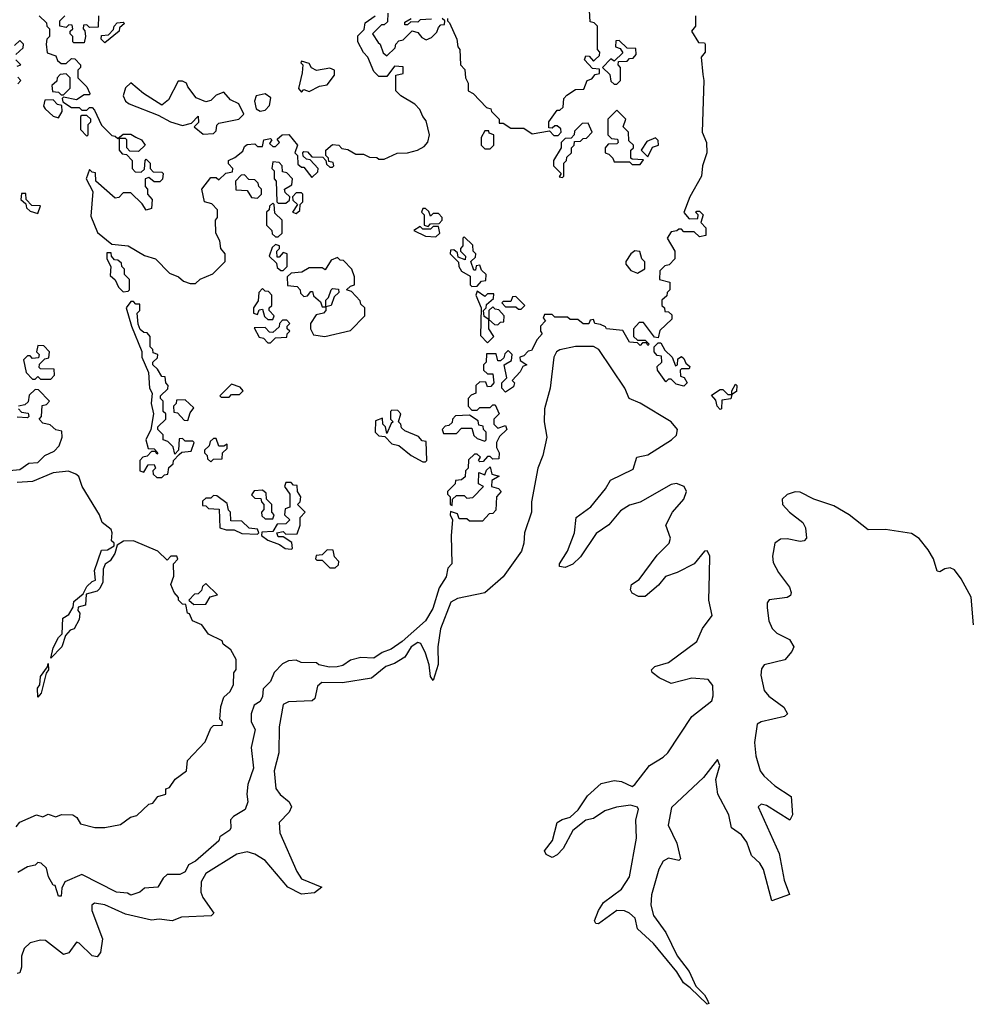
# Model space of a CAD drawing. Extents: x 2528705 to 2678277, y 911730 to 1023331.
# Tile 189 of 241: x 2637615 to 2641305, y 934272 to 938080. Entities that reach past the tile are written whole.
import ezdxf

# ---------------------------------------------------------------- set-up
doc = ezdxf.new("R2010")
doc.units = 0

msp = doc.modelspace()

# ---------------------------------------------------------------- linework, layer by layer
at = {"layer": '0CON20XD'}
for points in [[(2637690, 938095), (2637718.3, 938068.3), (2637720, 938055), (2637730, 938045), (2637730, 938015), (2637720, 938005), (2637717.5, 937985), (2637721.7, 937951.7), (2637755, 937940), (2637761.7, 937921.7), (2637775, 937910), (2637795, 937910), (2637815, 937930), (2637828.3, 937928.3), (2637850, 937905), (2637850, 937895), (2637840, 937885), (2637840, 937855), (2637875, 937820), (2637886.7, 937795), (2637885, 937790), (2637865, 937790), (2637835, 937770), (2637785, 937780), (2637780, 937775), (2637781.7, 937761.7), (2637815, 937740), (2637845, 937740), (2637855, 937730), (2637875, 937730), (2637885, 937740), (2637895, 937740), (2637905, 937730), (2637931.7, 937671.7), (2637971.7, 937631.7), (2637985, 937630), (2637995, 937620), (2638015, 937637.5), (2638045, 937636.7), (2638065, 937626.2), (2638086.7, 937615), (2638100, 937595), (2638075, 937570), (2638041.7, 937571.7), (2638030, 937585), (2638030, 937615), (2638025, 937620), (2638000, 937620), (2638000, 937575), (2638011.7, 937561.7), (2638028.3, 937558.3), (2638050, 937535), (2638050, 937505), (2638061.7, 937491.7), (2638085, 937490), (2638098.3, 937501.7), (2638100, 937535), (2638105, 937540), (2638120, 937525), (2638120, 937505), (2638131.7, 937491.7), (2638165, 937490), (2638170, 937485), (2638167, 937463), (2638157, 937453), (2638135, 937452.5), (2638115, 937470), (2638100, 937465), (2638100, 937435), (2638110, 937425), (2638110, 937405), (2638127.5, 937385), (2638125, 937350), (2638103.9, 937343.9), (2638088.3, 937368.3), (2638045, 937410), (2638015, 937410), (2637998.3, 937391.7), (2637985, 937390), (2637910, 937455), (2637908.3, 937488.3), (2637895, 937490), (2637885, 937500), (2637872.5, 937465), (2637897.5, 937415), (2637890.3, 937320.3), (2637916.4, 937256.4), (2637971.7, 937211.7), (2638035, 937206), (2638097.5, 937167.5), (2638140, 937155), (2638195, 937100), (2638230, 937085), (2638248.3, 937068.3), (2638275, 937060), (2638295, 937060), (2638313.9, 937076.1), (2638362.5, 937097.5), (2638410, 937145), (2638410, 937175), (2638393.3, 937195), (2638390, 937225), (2638373.8, 937255), (2638372.5, 937305), (2638380, 937315), (2638380, 937345), (2638358.3, 937368.3), (2638330, 937375), (2638320, 937425), (2638355, 937470), (2638375, 937470), (2638385, 937460), (2638413, 937487), (2638438.3, 937491.7), (2638440, 937505), (2638423, 937523), (2638422.5, 937535), (2638447.5, 937547.5), (2638478.3, 937571.7), (2638485, 937590), (2638495, 937597.5), (2638525, 937600), (2638535, 937590), (2638555, 937590), (2638560, 937615), (2638585, 937620), (2638590, 937615), (2638581.7, 937601.7), (2638595, 937590), (2638605, 937590), (2638620, 937605), (2638611.7, 937618.3), (2638630, 937635), (2638656.1, 937636.1), (2638690, 937595), (2638680, 937565), (2638690, 937555), (2638691.7, 937521.7), (2638705, 937510), (2638715, 937510), (2638745, 937470), (2638768.3, 937491.7), (2638770, 937505), (2638738.3, 937538.3), (2638725, 937540), (2638711.7, 937551.7), (2638710, 937565), (2638715, 937570), (2638728.3, 937568.3), (2638745, 937550), (2638788.3, 937548.3), (2638800, 937535), (2638801.7, 937521.7), (2638815, 937510), (2638825, 937510), (2638830, 937515), (2638828.3, 937528.3), (2638811.7, 937531.7), (2638810, 937545), (2638800, 937555), (2638800, 937575), (2638825, 937597.5), (2638850, 937595), (2638861.7, 937581.7), (2638885, 937577.5), (2638915, 937560), (2638945, 937560), (2638968.3, 937548.3), (2638997, 937547), (2639005, 937540), (2639025, 937540), (2639075, 937564.2), (2639115, 937565.6), (2639154.2, 937575.8), (2639180, 937590), (2639193.6, 937606.4), (2639200, 937635), (2639188.3, 937688.3), (2639174.3, 937705), (2639163.3, 937733.3), (2639143.6, 937753.6), (2639090, 937785), (2639070, 937805), (2639070, 937865), (2639098.3, 937871.7), (2639098.3, 937898.3), (2639065, 937900), (2639035, 937860), (2639005, 937860), (2638985, 937880), (2638962.5, 937935), (2638945, 937953.3), (2638923.8, 937995), (2638923, 938017), (2638948.3, 938041.7), (2638951.7, 938068.3), (2638990, 938095)], [(2637920, 938095), (2637918.3, 938051.7), (2637885, 938050), (2637875, 938060), (2637861.7, 938058.3), (2637860, 938045), (2637867.5, 938037.5), (2637870, 938015), (2637865, 937990), (2637825, 937990), (2637820, 937995), (2637820, 938015), (2637810, 938025), (2637810, 938035), (2637820, 938045), (2637818.3, 938058.3), (2637805, 938060), (2637795, 938050), (2637770, 938055), (2637770, 938075), (2637790, 938095)], [(2639040, 938105), (2639038.3, 938071.7), (2639025, 938060), (2639015, 938060), (2638980, 938025), (2639001.7, 937991.7), (2639010, 937985), (2639021.7, 937951.7), (2639035, 937940), (2639068.3, 937971.7), (2639070, 937985), (2639081.7, 937998.3), (2639098.3, 938001.7), (2639133, 938037), (2639155, 938030), (2639170.7, 938010.7), (2639187.5, 938002.5), (2639208.3, 938011.7), (2639228.3, 938031.7), (2639235, 938050), (2639245, 938060), (2639258.3, 938061.7), (2639260, 938075), (2639250, 938085)], [(2639270, 938085), (2639270, 938075), (2639278.3, 938068.3), (2639306.7, 938005), (2639310, 937975), (2639317.5, 937965), (2639320, 937905), (2639337, 937887), (2639340, 937855), (2639350, 937835), (2639350, 937805), (2639370, 937795), (2639420.7, 937740.7), (2639437.5, 937735), (2639440, 937725), (2639470, 937695), (2639470, 937680), (2639485, 937680), (2639515, 937660), (2639565, 937660), (2639598.3, 937638.3), (2639665, 937650), (2639681.7, 937631.7), (2639698.3, 937631.7), (2639710, 937645), (2639708.3, 937658.3), (2639695, 937670), (2639685, 937670), (2639675, 937660), (2639661.7, 937661.7), (2639662.5, 937685), (2639695, 937730), (2639705, 937730), (2639718.3, 937741.7), (2639720, 937775), (2639731.7, 937788.3), (2639765, 937810), (2639798.3, 937811.7), (2639810, 937845), (2639828.3, 937851.7), (2639841.7, 937868.3), (2639858.3, 937871.7), (2639858.3, 937888.3), (2639831.7, 937891.7), (2639800, 937925), (2639805, 937940), (2639818.3, 937938.3), (2639835, 937920), (2639840, 937925), (2639858.3, 937941.7), (2639860, 937955), (2639850, 937965), (2639850, 938055), (2639838.3, 938068.3), (2639821.7, 938071.7), (2639820, 938115)], [(2640230, 938095), (2640230, 938055), (2640214, 938035), (2640241.7, 937991.7), (2640265, 937990), (2640266.7, 937985), (2640266.7, 937955), (2640251.2, 937935), (2640257.9, 937867.9), (2640261.8, 937845), (2640255.8, 937645), (2640272.1, 937605), (2640273.6, 937565), (2640257.1, 937515), (2640252.5, 937475), (2640207.8, 937395), (2640184.2, 937334.2), (2640205, 937310), (2640238.3, 937311.7), (2640240, 937325), (2640230, 937335), (2640235, 937340), (2640245, 937340), (2640260, 937325), (2640250, 937295), (2640270, 937275), (2640270, 937245), (2640245, 937240), (2640225, 937260), (2640185, 937260), (2640175, 937270), (2640165, 937270), (2640157, 937263), (2640135, 937260), (2640120, 937235), (2640150, 937185), (2640150, 937155), (2640128.3, 937131.7), (2640111.7, 937128.3), (2640091.7, 937108.3), (2640090, 937075), (2640130, 937065), (2640130, 937035), (2640120, 937025), (2640118.3, 937011.7), (2640100, 936995), (2640100, 936975), (2640110, 936965), (2640111.7, 936951.7), (2640125, 936950), (2640138.3, 936938.3), (2640138.3, 936921.7), (2640091.7, 936878.3), (2640085, 936850), (2640071.7, 936851.7), (2640028.3, 936908.3), (2640011.7, 936908.3), (2639990, 936885), (2639990, 936855), (2640005, 936840), (2640035, 936840), (2640050, 936825), (2640045, 936820), (2640040, 936830), (2640025, 936830), (2640015, 936820), (2640005, 936830), (2639975, 936833.3), (2639948.3, 936878.3), (2639885, 936884.2), (2639881.7, 936891.7), (2639861.7, 936901.7), (2639840, 936905), (2639835, 936920), (2639821.7, 936918.3), (2639816.7, 936903.3), (2639795, 936903.3), (2639775, 936920), (2639745, 936920), (2639735, 936930), (2639685, 936930), (2639675, 936940), (2639645, 936940), (2639640, 936925), (2639650, 936915), (2639630, 936895), (2639630, 936875), (2639636.7, 936865), (2639617, 936843), (2639595, 936800), (2639581.7, 936798.3), (2639565, 936780), (2639550, 936775), (2639551.7, 936761.7), (2639576.7, 936745), (2639561.7, 936738.3), (2639551.7, 936718.3)], [(2637945, 937990), (2637930, 938005), (2637931.7, 938018.3), (2637958.3, 938021.7), (2637978.3, 938041.7), (2637980, 938055), (2637991.7, 938068.3), (2638015, 938070), (2638020, 938065), (2638001.7, 938048.3), (2638000, 938035), (2637945, 937990)], [(2639208.3, 938081.7), (2639165, 938080), (2639155, 938070), (2639128.3, 938071.7), (2639115, 938060), (2639105, 938060), (2639105, 938070), (2639130, 938085)], [(2637600, 937945), (2637628.3, 937971.7), (2637630, 937985), (2637615, 938000), (2637595, 937980)], [(2639925, 937830), (2639940, 937845), (2639940, 937895), (2639930, 937905), (2639931.7, 937918.3), (2639965, 937920), (2639975, 937930), (2639988.3, 937931.7), (2640000, 937945), (2639998.3, 937968.3), (2639965, 937970), (2639935, 938000), (2639921.7, 937998.3), (2639920, 937975), (2639938.3, 937968.3), (2639948.3, 937951.7), (2639915, 937920), (2639901.7, 937928.3), (2639870, 937895), (2639898.3, 937868.3), (2639901.7, 937841.7), (2639915, 937830), (2639925, 937830)], [(2637605, 937900), (2637620, 937905), (2637600, 937925)], [(2638705, 937800), (2638715, 937810), (2638735, 937802.5), (2638775, 937823.3), (2638805, 937827.5), (2638832.5, 937865), (2638832.5, 937885), (2638815, 937892.5), (2638763.9, 937883.9), (2638743.6, 937893.6), (2638735, 937910), (2638705, 937920), (2638703, 937913), (2638710, 937905), (2638707.5, 937875), (2638693.3, 937813.3), (2638705, 937800)], [(2637785, 937790), (2637810, 937815), (2637810, 937855), (2637795, 937870), (2637771.7, 937868.3), (2637760, 937855), (2637758.3, 937841.7), (2637740, 937825), (2637741.7, 937801.7), (2637765, 937800), (2637775, 937790), (2637785, 937790)], [(2637608.3, 937831.7), (2637620, 937845), (2637608.3, 937858.3)], [(2638325, 937637.5), (2638365, 937640), (2638375, 937650), (2638377.5, 937672.5), (2638385, 937680), (2638462.5, 937695), (2638482.5, 937715), (2638462.5, 937755), (2638430, 937770), (2638405, 937800), (2638375, 937787.5), (2638355, 937767.5), (2638335, 937762.5), (2638298.3, 937778.3), (2638265, 937820), (2638260, 937835), (2638245, 937842.5), (2638228.3, 937841.7), (2638190.5, 937769.5), (2638165, 937750), (2638094.4, 937794.4), (2638045, 937836.2), (2638025, 937816), (2638015.5, 937785), (2638024.5, 937765), (2638039.2, 937755), (2638150.9, 937710.9), (2638198.8, 937685), (2638245, 937671.4), (2638280, 937680), (2638305, 937707.5), (2638307, 937683), (2638290, 937665), (2638325, 937637.5)], [(2638545, 937726.2), (2638565, 937730), (2638581.7, 937748.3), (2638587.3, 937777.3), (2638565, 937793.3), (2638530, 937785), (2638523.3, 937765), (2638530, 937735), (2638545, 937726.2)], [(2637765, 937700), (2637780, 937725), (2637778.3, 937748.3), (2637761.7, 937751.7), (2637745, 937770), (2637711.7, 937768.3), (2637707.5, 937745), (2637713.8, 937735), (2637745, 937707.5), (2637765, 937700)], [(2640015, 937520), (2640028.3, 937538.3), (2639985, 937540), (2639980, 937545), (2639980, 937575), (2639990, 937585), (2639990, 937595), (2639971.7, 937611.7), (2639970, 937645), (2639950, 937665), (2639960, 937695), (2639925, 937730), (2639890, 937695), (2639890, 937635), (2639905, 937620), (2639928.3, 937618.3), (2639930, 937605), (2639925, 937600), (2639891.7, 937598.3), (2639880, 937585), (2639880, 937565), (2639895, 937560), (2639910, 937545), (2639915, 937530), (2639975, 937530), (2639985, 937520), (2640015, 937520)], [(2637875, 937630), (2637880, 937635), (2637880, 937675), (2637890, 937685), (2637890, 937695), (2637875, 937710), (2637855, 937710), (2637850, 937705), (2637850, 937655), (2637875, 937630)], [(2639715, 937470), (2639720, 937475), (2639720, 937525), (2639730, 937535), (2639731.7, 937548.3), (2639750, 937565), (2639750, 937585), (2639760, 937595), (2639761.7, 937608.3), (2639785, 937610), (2639795, 937620), (2639808.3, 937621.7), (2639830, 937645), (2639815, 937680), (2639791.7, 937678.3), (2639761.7, 937648.3), (2639760, 937635), (2639748.3, 937621.7), (2639725, 937620), (2639710, 937605), (2639710, 937585), (2639680, 937535), (2639680, 937515), (2639710, 937485), (2639701.7, 937471.7), (2639715, 937470)], [(2639435, 937580), (2639450, 937595), (2639450, 937635), (2639431.7, 937641.7), (2639430, 937650), (2639415, 937650), (2639400, 937625), (2639400, 937595), (2639415, 937580), (2639435, 937580)], [(2640045, 937550), (2640063.3, 937586.7), (2640086, 937595), (2640085, 937612.5), (2640075, 937622.5), (2640041.7, 937608.3), (2640020, 937575), (2640045, 937550)], [(2638645, 937370), (2638658.3, 937381.7), (2638660, 937395), (2638641.7, 937411.7), (2638640, 937425), (2638668.3, 937441.7), (2638670, 937465), (2638648.3, 937488.3), (2638631.7, 937491.7), (2638630, 937515), (2638618.3, 937528.3), (2638595, 937530), (2638590, 937505), (2638600, 937495), (2638600, 937465), (2638607.5, 937455), (2638610, 937375), (2638615, 937370), (2638645, 937370)], [(2638535, 937390), (2638550, 937405), (2638550, 937425), (2638540, 937435), (2638538.3, 937448.3), (2638525, 937460), (2638501.7, 937461.7), (2638485, 937480), (2638471.7, 937478.3), (2638450, 937455), (2638451.7, 937421.7), (2638495, 937420), (2638511.7, 937391.7), (2638535, 937390)], [(2637685, 937330), (2637695, 937360), (2637661.7, 937361.7), (2637640, 937385), (2637638.3, 937408.3), (2637621.7, 937408.3), (2637620, 937385), (2637638.3, 937368.3), (2637641.7, 937351.7), (2637655, 937340), (2637685, 937330)], [(2638685, 937330), (2638698.3, 937341.7), (2638700, 937365), (2638710, 937375), (2638710, 937405), (2638705, 937410), (2638685, 937410), (2638670, 937395), (2638671.7, 937381.7), (2638690, 937365), (2638670, 937335), (2638685, 937330)], [(2638615, 937240), (2638630, 937255), (2638630, 937305), (2638601.7, 937331.7), (2638600, 937365), (2638595, 937370), (2638581.7, 937358.3), (2638580, 937345), (2638570, 937335), (2638570, 937285), (2638590, 937265), (2638591.7, 937251.7), (2638605, 937240), (2638615, 937240)], [(2639195, 937280), (2639205, 937290), (2639238.3, 937291.7), (2639250, 937305), (2639250, 937315), (2639235, 937330), (2639215, 937330), (2639205, 937320), (2639198.3, 937338.3), (2639185, 937350), (2639175, 937350), (2639170, 937335), (2639180, 937325), (2639180, 937285), (2639195, 937280)], [(2639225, 937240), (2639240, 937255), (2639235, 937280), (2639215, 937280), (2639205, 937270), (2639175, 937270), (2639165, 937280), (2639140, 937265), (2639185, 937242.5), (2639225, 937240)], [(2639365, 937047.5), (2639385, 937050), (2639401.7, 937068.3), (2639418.3, 937071.7), (2639420, 937095), (2639401.7, 937111.7), (2639395, 937130), (2639381.7, 937128.3), (2639378.3, 937111.7), (2639371.7, 937111.7), (2639360, 937145), (2639378.3, 937161.7), (2639380, 937175), (2639370, 937185), (2639368.3, 937208.3), (2639335, 937240), (2639330, 937235), (2639330, 937205), (2639320, 937195), (2639320, 937185), (2639340, 937165), (2639338.3, 937151.7), (2639311.7, 937161.7), (2639308.3, 937178.3), (2639295, 937190), (2639281.7, 937188.3), (2639280, 937175), (2639312.5, 937142.5), (2639314, 937125), (2639325, 937107.5), (2639357.5, 937087.5), (2639357.5, 937055), (2639365, 937047.5)], [(2638635, 937110), (2638650, 937125), (2638650, 937175), (2638635, 937180), (2638618.3, 937161.7), (2638611.7, 937161.7), (2638610, 937185), (2638620, 937195), (2638620, 937205), (2638605, 937210), (2638591.7, 937198.3), (2638580, 937165), (2638608.3, 937138.3), (2638611.7, 937121.7), (2638625, 937110), (2638635, 937110)], [(2640005, 937100), (2640033.6, 937116.4), (2640033.6, 937143.6), (2640022.5, 937155), (2640014, 937184), (2639995, 937185.6), (2639980, 937175), (2639960, 937145), (2639960, 937135), (2639980, 937110), (2640005, 937100)], [(2638015, 937027.5), (2638035, 937030), (2638040, 937035), (2638040, 937075), (2638020, 937095), (2638020, 937115), (2638010, 937125), (2638008.3, 937138.3), (2637995, 937150), (2637981.7, 937151.7), (2637970, 937165), (2637968.3, 937178.3), (2637951.7, 937178.3), (2637952.5, 937155), (2637967.5, 937125), (2637965, 937090), (2637983.8, 937073.8), (2637997.5, 937045), (2638015, 937027.5)], [(2638795, 936854.4), (2638895, 936877.5), (2638950, 936935), (2638950, 936965), (2638935, 936980), (2638932.5, 936992.5), (2638898.3, 937028.3), (2638880, 937035), (2638895, 937050), (2638910, 937055), (2638910, 937085), (2638900, 937115), (2638868.3, 937148.3), (2638855, 937150), (2638845, 937160), (2638820, 937150), (2638797, 937113), (2638785, 937120), (2638735, 937120), (2638707, 937103), (2638665, 937100), (2638650, 937085), (2638651.7, 937051.7), (2638688.3, 937048.3), (2638700, 937035), (2638701.7, 937021.7), (2638715, 937010), (2638728.3, 937011.7), (2638741.7, 937028.3), (2638748.3, 937028.3), (2638751.7, 937011.7), (2638778.3, 936988.3), (2638785, 936970), (2638800, 936970), (2638800, 936995), (2638810, 937005), (2638820, 937035), (2638825, 937040), (2638848.3, 937038.3), (2638850, 937025), (2638831.7, 937008.3), (2638820, 936975), (2638800, 936970), (2638800, 936955), (2638790, 936945), (2638761.7, 936938.3), (2638740, 936905), (2638740, 936885), (2638751.7, 936861.7), (2638795, 936854.4)], [(2638595, 936920), (2638600, 936935), (2638580, 936955), (2638580, 936965), (2638590, 936975), (2638590, 937015), (2638578.3, 937028.3), (2638565, 937030), (2638555, 937040), (2638540, 937025), (2638537.5, 936992.5), (2638520, 936965), (2638520, 936945), (2638535, 936940), (2638541.7, 936958.3), (2638555, 936960), (2638561.7, 936931.7), (2638575, 936920), (2638595, 936920)], [(2639425, 936830), (2639450, 936855), (2639430, 936885), (2639430, 936920), (2639411.7, 936931.7), (2639410, 936955), (2639420, 936965), (2639421.7, 936978.3), (2639448.3, 937001.7), (2639450, 937020), (2639425, 937020), (2639415, 937010), (2639385, 937030), (2639380, 937015), (2639400, 936965), (2639398.3, 936858.3), (2639425, 936830)], [(2638165, 936310), (2638175, 936320), (2638188.3, 936321.7), (2638191.7, 936348.3), (2638208.3, 936361.7), (2638210, 936375), (2638231.7, 936398.3), (2638242.5, 936407.5), (2638278.3, 936411.7), (2638290, 936445), (2638285, 936450), (2638255, 936450), (2638245, 936460), (2638231.7, 936458.3), (2638230, 936415), (2638215, 936400), (2638208.3, 936428.3), (2638188.3, 936448.3), (2638170, 936455), (2638170, 936475), (2638150, 936495), (2638150, 936505), (2638180, 936535), (2638180, 936555), (2638170, 936565), (2638170, 936605), (2638160, 936615), (2638160, 936625), (2638188.3, 936651.7), (2638190, 936665), (2638180, 936675), (2638178.3, 936698.3), (2638165, 936700), (2638148.3, 936728.3), (2638130, 936745), (2638130, 936755), (2638148.3, 936771.7), (2638150, 936785), (2638131.7, 936791.7), (2638130, 936805), (2638120, 936815), (2638120, 936855), (2638108.3, 936868.3), (2638095, 936870), (2638081.7, 936881.7), (2638073, 936903), (2638070, 936945), (2638080, 936955), (2638080, 936980), (2638065, 936980), (2638055, 936990), (2638045, 936990), (2638027.5, 936965), (2638047.5, 936895), (2638087, 936797), (2638087.5, 936775), (2638113.8, 936715), (2638117.5, 936655), (2638127.5, 936635), (2638123.3, 936595), (2638132.5, 936555), (2638122.5, 936495), (2638103.3, 936455), (2638111.7, 936421.7), (2638135, 936420), (2638150, 936405), (2638145, 936400), (2638140, 936410), (2638125, 936410), (2638108.3, 936391.7), (2638091.7, 936388.3), (2638080, 936375), (2638080, 936335), (2638095, 936330), (2638111.7, 936358.3), (2638135, 936360), (2638140, 936345), (2638130, 936335), (2638131.7, 936321.7), (2638145, 936310), (2638165, 936310)], [(2639555, 936960), (2639570, 936975), (2639535, 937010), (2639521.7, 937008.3), (2639515, 936990), (2639485, 936990), (2639480, 936985), (2639495, 936970), (2639535, 936970), (2639545, 936960), (2639555, 936960)], [(2639465, 936900), (2639475, 936910), (2639488.3, 936911.7), (2639490, 936935), (2639468.3, 936958.3), (2639455, 936960), (2639445, 936970), (2639430, 936955), (2639430, 936920), (2639451.7, 936901.7), (2639465, 936900)], [(2638585, 936830), (2638605, 936850), (2638648.3, 936851.7), (2638650, 936865), (2638660, 936875), (2638650, 936885), (2638650, 936895), (2638660, 936905), (2638648.3, 936918.3), (2638631.7, 936918.3), (2638620, 936905), (2638618.3, 936891.7), (2638595, 936870), (2638581.7, 936871.7), (2638565, 936890), (2638521.7, 936888.3), (2638541.7, 936851.7), (2638558.3, 936848.3), (2638575, 936830), (2638585, 936830)], [(2641305, 935740), (2641296.2, 935846.2), (2641257.8, 935917.8), (2641231.7, 935951.7), (2641215, 935960), (2641195, 935956.7), (2641175, 935944), (2641165, 935946.7), (2641150, 935995), (2641130.1, 936030.1), (2641095, 936073.2), (2641065, 936093.4), (2640965, 936108.8), (2640897.5, 936107.5), (2640824.4, 936165), (2640765, 936200.3), (2640687.1, 936225), (2640635, 936253.1), (2640615, 936253.9), (2640585, 936243.8), (2640565.5, 936225), (2640566.7, 936205), (2640592.9, 936175), (2640645.3, 936135), (2640655.2, 936115), (2640658.8, 936075), (2640650.6, 936065), (2640635, 936062), (2640585, 936072.5), (2640558.7, 936071.3), (2640536.9, 936055), (2640527.9, 936005), (2640530.6, 935980.6), (2640551.4, 935941.4), (2640593.8, 935885), (2640600.3, 935865), (2640596.7, 935853.3), (2640584.4, 935845.6), (2640515, 935836.6), (2640507.6, 935825), (2640506.8, 935805), (2640513.6, 935755), (2640525.8, 935725), (2640545, 935707.1), (2640593.3, 935683.3), (2640609.8, 935655), (2640603, 935637), (2640575.7, 935604.3), (2640495, 935584.6), (2640485, 935569.2), (2640482.8, 935545), (2640495, 935485.4), (2640513.4, 935463.4), (2640571, 935421), (2640585.5, 935395), (2640574.3, 935385), (2640484.3, 935365), (2640468.9, 935355), (2640458.5, 935285), (2640463.5, 935233.5), (2640479.8, 935175), (2640493.5, 935155), (2640536.9, 935116.9), (2640600, 935075), (2640604.4, 935005), (2640595, 934984.3), (2640505, 935040.6), (2640483.7, 935046.3), (2640472.2, 935035), (2640553.9, 934855), (2640572.2, 934752.2), (2640593.3, 934696.7), (2640525, 934672.5), (2640493.4, 934793.4), (2640478, 934818), (2640446.8, 934846.8), (2640428.8, 934898.8), (2640407.6, 934927.6), (2640368.8, 934955), (2640358.9, 935005), (2640315.8, 935084.2), (2640308.8, 935141.2), (2640324, 935195), (2640315, 935218.9), (2640260.3, 935149.7), (2640136.4, 935033.6), (2640124.5, 934965), (2640158, 934895), (2640172.2, 934835), (2640165, 934827.8), (2640125, 934837.5), (2640104.3, 934825), (2640088.3, 934795), (2640059.6, 934695), (2640056.7, 934655), (2640067.4, 934615), (2640115, 934549.1), (2640159.4, 934459.4), (2640205, 934398.5), (2640231.5, 934341.5), (2640265, 934308.5), (2640275, 934290), (2640281.2, 934275), (2640275, 934271.9), (2640209.1, 934335), (2640183.2, 934355), (2640157, 934397), (2640067.3, 934507.3), (2640005, 934564.2), (2639996.5, 934605), (2639975, 934623.9), (2639955, 934633.7), (2639925, 934634.8), (2639855, 934583.7), (2639844.4, 934584.4), (2639839.1, 934595), (2639854.2, 934635), (2639873.4, 934665), (2639943.3, 934716.7), (2639974.2, 934765), (2640002, 934915), (2639999.1, 934985), (2640009.3, 935025), (2640004.9, 935034.9), (2639977.6, 935042.4), (2639924.1, 935034.1), (2639879.5, 935020.5), (2639835, 934990), (2639805, 934983.5), (2639755.6, 934944.4), (2639717.6, 934875), (2639695, 934849.6), (2639675, 934839.5), (2639651.5, 934851.5), (2639645.6, 934865), (2639676.5, 934905), (2639694.5, 934975.5), (2639713.5, 934986.5), (2639744.8, 934995.2), (2639776.3, 935023.7), (2639812.2, 935077.8), (2639864.4, 935125.6), (2639915, 935137.3), (2639943.2, 935133.2), (2639985, 935114.6), (2639995, 935122.1), (2640051.9, 935195), (2640105, 935227.4), (2640122.7, 935245), (2640215, 935384.8), (2640292.8, 935445), (2640298.6, 935465), (2640296.2, 935505), (2640278.4, 935528.4), (2640216.1, 935533.9), (2640135, 935512.3), (2640088.9, 935535), (2640062.4, 935555), (2640059.1, 935565), (2640072.2, 935577.8), (2640125.6, 935594.4), (2640235.2, 935675), (2640256.6, 935725), (2640293.7, 935775), (2640281.2, 935835), (2640284.5, 935935), (2640285, 936006.7), (2640275, 936025.6), (2640265, 936024.5), (2640224.7, 935975), (2640158.6, 935941.4), (2640113.4, 935926.6), (2640086.9, 935893.1), (2640035, 935849.5), (2640008.9, 935848.9), (2639985, 935862), (2639977.8, 935875), (2639981.5, 935895), (2640012.3, 935915), (2640081.5, 936008.5), (2640127.6, 936055), (2640133.4, 936075), (2640114.5, 936125), (2640141.1, 936175), (2640184.7, 936225), (2640195.4, 936255), (2640185.7, 936275), (2640156.1, 936286.1), (2640135, 936282.4), (2640016.1, 936213.9), (2639975, 936202.7), (2639939.1, 936180.9), (2639895, 936126.8), (2639845, 936092.2), (2639785, 936002.4), (2639755, 935974.7), (2639725, 935960.9), (2639704, 935965), (2639703.6, 935975), (2639734.7, 936024.7), (2639762.1, 936095), (2639768.2, 936155), (2639825, 936195.3), (2639882, 936265), (2639900.8, 936299.2), (2639989, 936341), (2640002.1, 936387.9), (2640045, 936396.7), (2640136.5, 936455), (2640156.8, 936473.2), (2640160.6, 936495), (2640136.2, 936525), (2640015, 936596.8), (2639972.5, 936615), (2639955.7, 936655), (2639856.1, 936805), (2639835, 936815.6), (2639765.5, 936815.5), (2639705, 936803.4), (2639691.9, 936795), (2639681, 936775), (2639667.7, 936655), (2639645.3, 936575), (2639644.8, 936525.2), (2639654.8, 936464.8), (2639639.2, 936395), (2639619.6, 936345), (2639594.8, 936215), (2639594.7, 936175), (2639568.1, 936095), (2639566.1, 936055), (2639556.5, 936025), (2639485, 935924.7), (2639415, 935863.2), (2639308.3, 935841.7), (2639282.8, 935827.2), (2639243.5, 935723.5), (2639233.4, 935655), (2639233.8, 935586.2), (2639215, 935524), (2639205, 935540), (2639199.4, 935585), (2639185, 935629.4), (2639166.9, 935666.9), (2639155, 935671.5), (2639129.8, 935655), (2639104.5, 935615), (2639065, 935589.7), (2639032, 935578), (2638976.2, 935533.8), (2638864.6, 935515.4), (2638783.8, 935516.2), (2638767.7, 935502.3), (2638757, 935455), (2638746.5, 935445), (2638655, 935441.8), (2638635, 935431.5), (2638618.5, 935345), (2638617.3, 935245), (2638600.2, 935175), (2638606.1, 935106.1), (2638623, 935083), (2638657.9, 935055), (2638667.1, 935035), (2638657.9, 935015), (2638618.3, 934975), (2638621.6, 934935), (2638687.2, 934785), (2638705, 934756.7), (2638783.8, 934725), (2638755, 934703.5), (2638705, 934697.7), (2638652.9, 934725), (2638565, 934828.6), (2638525, 934852.7), (2638495, 934861.1), (2638455, 934853), (2638335, 934778), (2638317, 934745), (2638316.2, 934706.2), (2638323.9, 934685), (2638366.7, 934625), (2638356.1, 934613.9), (2638241.6, 934608.4), (2638205, 934595.3), (2638155, 934601.8), (2638125, 934597.3), (2638025, 934620.5), (2637945, 934656.8), (2637905, 934662.7), (2637894.7, 934655), (2637894.7, 934635.3), (2637935.3, 934525), (2637927.5, 934472.5), (2637915, 934455.6), (2637895, 934458.9), (2637845, 934508.9), (2637835, 934511.9), (2637805, 934470.6), (2637785, 934463.9), (2637715, 934519.2), (2637695, 934520), (2637655, 934509.2), (2637632.8, 934487.2), (2637621.9, 934458.1), (2637621.8, 934415), (2637615, 934394), (2637605, 934390.8)], [(2639551.7, 936718.3), (2639520, 936685), (2639530, 936675), (2639525, 936660), (2639495, 936640), (2639480, 936655), (2639480, 936675), (2639500, 936695), (2639490, 936745), (2639518.3, 936761.7), (2639520, 936785), (2639505, 936800), (2639491.7, 936788.3), (2639488.3, 936771.7), (2639475, 936760), (2639465, 936760), (2639458.3, 936788.3), (2639421.7, 936788.3), (2639420, 936755), (2639410, 936745), (2639410, 936725), (2639425, 936710), (2639445, 936710), (2639450, 936675), (2639438.3, 936661.7), (2639425, 936660), (2639418.3, 936678.3), (2639395, 936680), (2639380, 936665), (2639380, 936635), (2639361.7, 936628.3), (2639350, 936615), (2639350, 936585), (2639365, 936570), (2639385, 936570), (2639395, 936580), (2639435, 936580), (2639445, 936590), (2639455, 936590), (2639470, 936555), (2639450, 936535), (2639450, 936515), (2639465, 936500), (2639495, 936510), (2639500, 936495), (2639471.7, 936468.3), (2639460, 936445), (2639460, 936425), (2639470, 936405), (2639468.3, 936381.7), (2639445, 936380), (2639435, 936390), (2639425, 936390), (2639408.3, 936371.7), (2639395, 936370), (2639390, 936375), (2639398.3, 936388.3), (2639385, 936400), (2639375, 936400), (2639351.7, 936378.3), (2639350, 936345), (2639340, 936335), (2639338.3, 936311.7), (2639325, 936300), (2639301.7, 936298.3), (2639300, 936285), (2639270, 936255), (2639270, 936245), (2639280, 936235), (2639280, 936205), (2639288.3, 936201.7), (2639290, 936225), (2639305, 936240), (2639335, 936240), (2639345, 936230), (2639368.3, 936231.7), (2639410, 936275), (2639390, 936285), (2639391.7, 936328.3), (2639415, 936320), (2639421.7, 936338.3), (2639435, 936350), (2639441.7, 936321.7), (2639470, 936315), (2639441.7, 936298.3), (2639440, 936275), (2639467, 936267), (2639477.5, 936255), (2639460, 936235), (2639457, 936183), (2639445, 936170), (2639431.7, 936168.3), (2639405, 936140), (2639355, 936140), (2639345, 936150), (2639315, 936150), (2639308.3, 936168.3), (2639281.7, 936178.3), (2639280, 936165), (2639290, 936145), (2639284.4, 936085.6), (2639286.7, 935975), (2639271.7, 935958.3), (2639264.5, 935925), (2639237.7, 935882.3), (2639213.2, 935803.2), (2639185, 935754.4), (2639094.5, 935675), (2639052.9, 935645), (2639016.9, 935633.1), (2638985, 935610.6), (2638935, 935613.8), (2638895, 935602.5), (2638865, 935582.5), (2638843, 935577), (2638813.6, 935576.4), (2638772.5, 935585), (2638763, 935593), (2638704.2, 935594.2), (2638685, 935602.5), (2638655, 935600), (2638631.7, 935588.3), (2638600, 935555), (2638585, 935520), (2638557.5, 935492.5), (2638555, 935462.5), (2638545, 935442.5), (2638521.7, 935428.3), (2638510, 935395), (2638510, 935365), (2638525.8, 935335), (2638510, 935265), (2638520, 935185), (2638498.3, 935121.7), (2638493.3, 935085), (2638497.5, 935055), (2638487.5, 935025), (2638441.7, 934998.3), (2638430, 934985), (2638432.5, 934955), (2638427.5, 934945), (2638390, 934920), (2638385, 934903.8), (2638295.8, 934825), (2638268.3, 934811.7), (2638255, 934784), (2638235, 934773.8), (2638185, 934773.3), (2638170, 934760), (2638150, 934725), (2638098.3, 934721.7), (2638080, 934705), (2638045, 934694), (2638031.7, 934701.7), (2637990, 934705), (2637855, 934773.3), (2637790, 934745), (2637778.3, 934721.7), (2637775, 934690), (2637765, 934690), (2637751.7, 934731.7), (2637745, 934733.3), (2637726.7, 934765), (2637718.3, 934798.3), (2637698.3, 934818.3), (2637685, 934820), (2637675, 934810), (2637645, 934803.8), (2637608, 934782)], [(2637735, 936690), (2637750, 936705), (2637748.3, 936728.3), (2637695, 936730), (2637690, 936735), (2637691.7, 936748.3), (2637711.7, 936768.3), (2637728.3, 936771.7), (2637730, 936795), (2637708.3, 936818.3), (2637685, 936820), (2637680, 936795), (2637690, 936785), (2637688.3, 936771.7), (2637665, 936770), (2637655, 936780), (2637645, 936780), (2637630, 936765), (2637640, 936715), (2637665, 936690), (2637675, 936690), (2637685, 936700), (2637695, 936690), (2637735, 936690)], [(2640185, 936662.5), (2640155, 936670), (2640135, 936690), (2640125, 936690), (2640115, 936680), (2640083.3, 936725), (2640081.7, 936738.3), (2640100, 936755), (2640098.3, 936778.3), (2640081.7, 936781.7), (2640070, 936795), (2640070, 936815), (2640085, 936830), (2640095, 936830), (2640111.7, 936801.7), (2640140, 936775), (2640151.7, 936741.7), (2640160, 936745), (2640161.7, 936768.3), (2640175, 936777.5), (2640185, 936770), (2640191.7, 936751.7), (2640208.3, 936738.3), (2640205, 936730), (2640175, 936730), (2640170, 936725), (2640171.7, 936701.7), (2640186.2, 936696.2), (2640197.5, 936675), (2640185, 936662.5)], [(2637575, 936336.7), (2637615, 936340), (2637650, 936365), (2637685, 936367.5), (2637712.5, 936395), (2637748.3, 936411.7), (2637768.3, 936431.7), (2637780, 936465), (2637778.3, 936488.3), (2637755, 936493.3), (2637732.5, 936512.5), (2637705, 936520), (2637690, 936535), (2637700, 936545), (2637701.7, 936588.3), (2637718.3, 936591.7), (2637730, 936605), (2637688.3, 936648.3), (2637675, 936650), (2637651.7, 936628.3), (2637648.3, 936601.7), (2637635, 936590), (2637610, 936585)], [(2638425, 936620), (2638435, 936630), (2638465, 936630), (2638480, 936645), (2638468.3, 936658.3), (2638435, 936670), (2638390, 936625), (2638395, 936620), (2638425, 936620)], [(2640325, 936572.5), (2640313.8, 936585), (2640308.3, 936608.3), (2640291.7, 936628.3), (2640325, 936650), (2640335, 936650), (2640355, 936630), (2640370, 936630), (2640370, 936645), (2640385, 936670), (2640390, 936665), (2640388.3, 936641.7), (2640370, 936630), (2640367, 936613), (2640331.7, 936608.3), (2640330, 936575), (2640325, 936572.5)], [(2638265, 936530), (2638275, 936560), (2638288.3, 936578.3), (2638255, 936610), (2638221.7, 936608.3), (2638220, 936595), (2638210, 936585), (2638211.7, 936561.7), (2638225, 936560), (2638251.7, 936531.7), (2638265, 936530)], [(2637610, 936575), (2637621.7, 936561.7), (2637648.3, 936558.3), (2637650, 936545), (2637645, 936540), (2637605, 936542.5)], [(2639185, 936370), (2639190, 936375), (2639188.3, 936448.3), (2639171.7, 936451.7), (2639158.3, 936468.3), (2639105, 936490), (2639091.7, 936501.7), (2639090, 936515), (2639080, 936525), (2639090, 936555), (2639078.3, 936568.3), (2639055, 936570), (2639050, 936565), (2639050, 936535), (2639060, 936525), (2639051.7, 936518.3), (2639035, 936480), (2639030, 936505), (2639020, 936515), (2639018.3, 936538.3), (2638991.7, 936528.3), (2638990, 936485), (2639005, 936470), (2639028.3, 936468.3), (2639055, 936440), (2639082.5, 936432.5), (2639130, 936395), (2639175, 936370), (2639185, 936370)], [(2639415, 936450), (2639420, 936455), (2639420, 936485), (2639410, 936495), (2639408.3, 936508.3), (2639391.7, 936511.7), (2639388.3, 936528.3), (2639355, 936550), (2639301.7, 936548.3), (2639290, 936535), (2639288.3, 936521.7), (2639275, 936510), (2639261.7, 936508.3), (2639250, 936495), (2639255, 936480), (2639305, 936480), (2639325, 936500), (2639365, 936500), (2639371.7, 936471.7), (2639385, 936460), (2639415, 936450)], [(2638355, 936370), (2638365, 936380), (2638398.3, 936381.7), (2638400, 936405), (2638418.3, 936421.7), (2638418.3, 936438.3), (2638405, 936430), (2638385, 936430), (2638375, 936460), (2638365, 936460), (2638351.7, 936448.3), (2638348.3, 936431.7), (2638330, 936415), (2638330, 936405), (2638340, 936395), (2638341.7, 936381.7), (2638355, 936370)], [(2637601.7, 934958.3), (2637615, 934975.7), (2637680, 935005), (2637705, 934997.5), (2637725, 935007.5), (2637755, 934997.5), (2637776.4, 935006.4), (2637820, 935005), (2637836, 934995), (2637850, 934970), (2637905.8, 934955.8), (2637943.9, 934956.1), (2638005, 934967.5), (2638044.3, 934995.7), (2638068.3, 935001.7), (2638115, 935046), (2638130, 935050), (2638150, 935075), (2638180, 935085), (2638180, 935105), (2638195, 935110), (2638217, 935143), (2638260, 935175), (2638263.8, 935215), (2638332.5, 935287.5), (2638355, 935340), (2638365, 935350), (2638398.3, 935351.7), (2638400, 935365), (2638390, 935375), (2638393.6, 935423.6), (2638405, 935460), (2638428.8, 935481.2), (2638441.7, 935508.3), (2638443.3, 935553.3), (2638453, 935567), (2638452.5, 935605), (2638432.5, 935642.5), (2638402.5, 935665), (2638398.3, 935678.3), (2638345, 935703.3), (2638320, 935740), (2638283.8, 935755), (2638271.7, 935781.7), (2638263.8, 935785), (2638258.3, 935818.3), (2638245, 935820), (2638230, 935835), (2638230, 935845), (2638213.3, 935865), (2638200, 935895), (2638211.7, 935928.3), (2638210, 935975), (2638226.7, 935993.3), (2638222.5, 936005), (2638200, 936005), (2638185, 935990), (2638150, 936025), (2638055.7, 936064.3), (2638017.3, 936062.7), (2637991.7, 936048.3), (2637982.5, 936015), (2637965, 935987.5), (2637946.2, 935973.8), (2637937.5, 935955), (2637936.7, 935905), (2637925, 935880), (2637915, 935870), (2637871.7, 935858.3), (2637870, 935815), (2637841.7, 935808.3), (2637840, 935795), (2637847.5, 935785), (2637845, 935760), (2637825.9, 935724.1), (2637810.7, 935719.3), (2637791.7, 935698.3), (2637777.5, 935655), (2637735, 935610), (2637745, 935650), (2637765, 935690), (2637780, 935705), (2637782.5, 935765), (2637805, 935780), (2637821.7, 935808.3), (2637825, 935830), (2637860, 935860), (2637875, 935887.5), (2637895, 935907.5), (2637908.3, 935911.7), (2637905, 935950), (2637931.7, 936028.3), (2637955, 936030), (2637980, 936045), (2637980, 936055), (2637970, 936065), (2637973.3, 936095), (2637968.3, 936108.3), (2637934.4, 936135), (2637923.8, 936165), (2637857.1, 936275), (2637843.6, 936313.6), (2637832.5, 936322.5), (2637803.6, 936333.6), (2637745, 936327.5), (2637665, 936294.3), (2637605, 936290)], [(2638665, 936032.5), (2638670, 936035), (2638668.3, 936058.3), (2638635, 936080), (2638615, 936080), (2638610, 936095), (2638635, 936100), (2638645, 936090), (2638688.3, 936091.7), (2638700, 936125), (2638700, 936155), (2638720, 936175), (2638690, 936205), (2638700, 936215), (2638702.5, 936235), (2638690, 936255), (2638688.3, 936278.3), (2638675, 936280), (2638665, 936290), (2638645, 936290), (2638640, 936275), (2638660, 936245), (2638660, 936195), (2638641.7, 936188.3), (2638640, 936165), (2638660, 936145), (2638645, 936130), (2638611.7, 936128.3), (2638595, 936100), (2638551.7, 936098.3), (2638550, 936085), (2638575, 936066.7), (2638620.7, 936050.7), (2638642.5, 936035), (2638665, 936032.5)], [(2638535, 936090), (2638540, 936095), (2638535, 936110), (2638503.3, 936113.3), (2638475, 936140), (2638431.7, 936141.7), (2638430, 936175), (2638422.5, 936182.5), (2638418.3, 936208.3), (2638378.3, 936238.3), (2638365, 936240), (2638355, 936230), (2638335, 936230), (2638321.7, 936218.3), (2638321.7, 936201.7), (2638335, 936200), (2638345, 936190), (2638386.7, 936186.7), (2638390, 936115), (2638413.6, 936106.4), (2638445, 936107.5), (2638475, 936092.5), (2638535, 936090)], [(2638595, 936150), (2638600, 936165), (2638590, 936175), (2638590, 936205), (2638570, 936225), (2638568.3, 936248.3), (2638555, 936260), (2638521.7, 936258.3), (2638511.7, 936241.7), (2638525, 936230), (2638548.3, 936228.3), (2638550, 936215), (2638560, 936205), (2638560, 936185), (2638550, 936175), (2638551.7, 936161.7), (2638565, 936150), (2638595, 936150)], [(2638835, 935960), (2638848.3, 935971.7), (2638850, 935985), (2638833, 936003), (2638828.3, 936028.3), (2638805, 936030), (2638785, 936010), (2638761.7, 936008.3), (2638760, 935995), (2638765, 935990), (2638785, 935990), (2638815, 935960), (2638835, 935960)], [(2638288.3, 935818.3), (2638335, 935820), (2638351.7, 935848.3), (2638380, 935855), (2638335, 935900), (2638321.7, 935888.3), (2638318.3, 935871.7), (2638305, 935860), (2638291.7, 935858.3), (2638270, 935835), (2638288.3, 935818.3)], [(2637685, 935460), (2637684, 935495), (2637692.5, 935507.5), (2637695, 935540), (2637722.5, 935577.5), (2637725, 935590), (2637726.7, 935565), (2637717.5, 935552.5), (2637697.5, 935475), (2637685, 935460)]]:
    msp.add_lwpolyline(points, dxfattribs=at)

doc.saveas('drawing.dxf')
